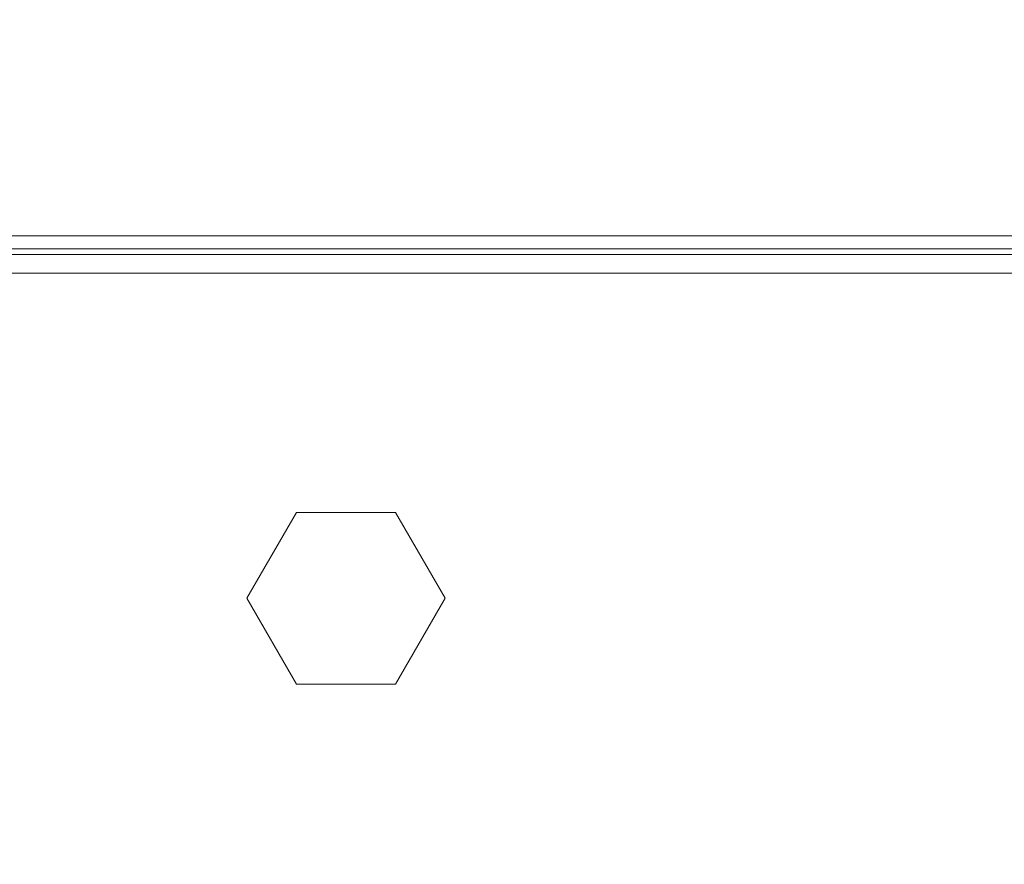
# Model space of a CAD drawing. Header units: millimetres. Extents: x 3925 to 5043, y -86 to 778.
# Tile 57 of 158: x 4405 to 4424, y 416 to 433. Entities that reach past the tile are written whole.
import ezdxf

# ---------------------------------------------------------------- set-up
doc = ezdxf.new("R2010")
doc.units = ezdxf.units.MM
doc.header["$LTSCALE"] = 46.255
doc.header["$PDMODE"] = 3
doc.header["$PDSIZE"] = 1
doc.layers.get('Defpoints').update_dxf_attribs({"linetype": 'CONTINUOUS'})
for name, color, linetype in [('140-154101-01_RIGGDXF_DIMENSION', 7, 'CONTINUOUS'), ('140-154101-0DXF_CONTINUOUS_LINE', 7, 'CONTINUOUS'), ('PJ-LENS-B10RDXF_CONTINUOUS_LINE', 7, 'CONTINUOUS')]:
    doc.layers.add(name, color=color, linetype=linetype)
doc.styles.add('SLDTEXTSTYLE0', font='arialbd.ttf', dxfattribs={"height": 5.5})
doc.dimstyles.new('SLDDIMSTYLE2', dxfattribs={"dimtxt": 5.650301, "dimasz": 4.572, "dimexe": 0, "dimexo": 0.0625, "dimgap": 1.412575, "dimtad": 0, "dimtih": 1, "dimtoh": 1, "dimlfac": 3.5, "dimrnd": 1e-09, "dimzin": 4, "dimdsep": 46, "dimtxsty": 'SLDTEXTSTYLE0', "dimsah": 1, "dimcen": 0.09, "dimadec": 0, "dimazin": 1, "dimtol": 1, "dimtp": 0.5, "dimtm": 0.5, "dimtfac": 1, "dimtdec": 1, "dimtofl": 0, "dimtmove": 0, "dimatfit": 3, "dimfxl": 1, "dimfrac": 2, "dimtolj": 1, "dimarcsym": 0})

# ---------------------------------------------------------------- blocks, each defined once
blk = doc.blocks.new('*D71')
at = {"layer": '140-154101-01_RIGGDXF_DIMENSION', "color": 0, "linetype": 'Continuous', "lineweight": -2}
for p, q in [((4325.461, 463.556), (4325.461, 385.127)), ((4496.711, 463.556), (4496.711, 385.127)), ((4492.711, 385.127), (4329.461, 385.127))]:
    blk.add_line(p, q, dxfattribs=at)
at = {"layer": '140-154101-01_RIGGDXF_DIMENSION', "color": 0, "linetype": 'Continuous'}
for points in [[(4329.461, 385.794), (4329.461, 384.461), (4325.461, 385.127)], [(4492.711, 385.794), (4492.711, 384.461), (4496.711, 385.127)]]:
    blk.add_solid(points, dxfattribs=at)
at = {"layer": 'Defpoints', "color": 0, "linetype": 'Continuous'}
for p in [(4325.461, 463.618), (4496.711, 463.618), (4325.461, 385.127)]:
    blk.add_point(p, dxfattribs=at)
at = {"layer": '140-154101-01_RIGGDXF_DIMENSION', "color": 0, "linetype": 'Continuous', "insert": (4411.086, 390.076), "char_height": 5.5, "attachment_point": 5, "style": 'SLDTEXTSTYLE0'}
blk.add_mtext('\\A1;685.00 [26.97]', dxfattribs=at)

msp = doc.modelspace()

# ---------------------------------------------------------------- linework, layer by layer
at = {"layer": '140-154101-0DXF_CONTINUOUS_LINE', "color": 7, "linetype": 'Continuous', "lineweight": 0}
for p, q in [((4447.9235, 427.7368), (4370.0485, 427.7368)), ((4409.1807, 421.4868), (4410.1334, 423.1368)), ((4410.1334, 423.1368), (4412.0386, 423.1368)), ((4412.0386, 423.1368), (4412.9912, 421.4868)), ((4410.1334, 419.8368), (4409.1807, 421.4868)), ((4412.9912, 421.4868), (4412.0386, 419.8368)), ((4412.0386, 419.8368), (4410.1334, 419.8368))]:
    msp.add_line(p, q, dxfattribs=at)
at = {"layer": 'PJ-LENS-B10RDXF_CONTINUOUS_LINE', "color": 7, "linetype": 'Continuous', "lineweight": 0}
for p, q in [((4397.1531, 428.4533), (4424.7151, 428.4533)), ((4425.1322, 428.2007), (4396.736, 428.2007)), ((4396.6765, 428.0924), (4425.1917, 428.0924))]:
    msp.add_line(p, q, dxfattribs=at)

# ---------------------------------------------------------------- dimensions: what is measured, and where the dimension line sits
at = {"layer": '140-154101-01_RIGGDXF_DIMENSION', "color": 2, "linetype": 'Continuous'}
dim = msp.add_linear_dim(base=(4325.461, 385.1274), p1=(4496.711, 463.6183), p2=(4325.461, 463.6183), dimstyle='SLDDIMSTYLE2', override={"dimtxt": 5, "dimasz": 4, "dimtad": 1, "dimtih": 0, "dimtoh": 0, "dimlfac": 4, "dimtol": 0, "dimtp": 0.01, "dimtm": 0.01, "dimtdec": 2, "dimtofl": 1, "dimtzin": 0}, dxfattribs=at)
dim.commit()
dim.dimension.update_dxf_attribs({"geometry": '*D71', "text_midpoint": (4411.086, 385.1274), "dimtype": 160})

doc.saveas('drawing.dxf')
